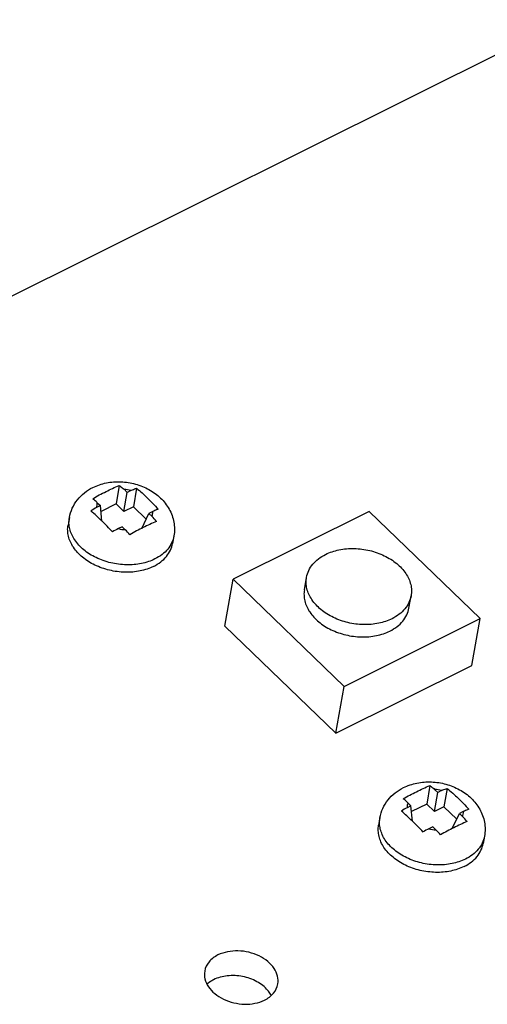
# Model space of a CAD drawing. Extents: x 0 to 297, y 0 to 210.
# Tile 4 of 24: x 21.87 to 28.47, y 13.84 to 27.76. Entities that reach past the tile are written whole.
import ezdxf

# ---------------------------------------------------------------- set-up
doc = ezdxf.new("R2010")
doc.units = 0
doc.header["$LTSCALE"] = 16.335
doc.layers.get('0').update_dxf_attribs({"linetype": 'CONTINUOUS'})
doc.layers.add('02___PRT_ALL_AXES', color=7, linetype='CONTINUOUS')

msp = doc.modelspace()

# ---------------------------------------------------------------- linework, layer by layer
at = {"color": 7, "linetype": 'CONTINUOUS'}
for p, q in [((20.502, 23.229), (29.589, 27.757)), ((23.273, 21.173), (23.228, 20.912)), ((23.338, 20.806), (23.384, 21.076)), ((23.34, 21.119), (23.384, 21.076)), ((23.438, 21.103), (23.384, 21.076)), ((23.517, 21.134), (23.473, 20.873)), ((23.006, 20.888), (22.952, 20.861)), ((22.962, 20.93), (23.006, 20.888)), ((23.029, 20.669), (23.006, 20.888)), ((23.228, 20.912), (23.015, 20.805)), ((23.228, 20.912), (23.338, 20.806)), ((23.473, 20.873), (23.338, 20.806)), ((23.654, 20.698), (23.473, 20.873)), ((23.591, 20.567), (23.692, 20.778)), ((23.746, 20.805), (23.692, 20.778)), ((23.692, 20.778), (23.736, 20.736)), ((26.806, 20.807), (24.883, 19.849)), ((28.374, 19.292), (26.806, 20.807)), ((23.314, 20.59), (23.26, 20.563)), ((23.314, 20.59), (23.358, 20.548)), ((24.045, 20.46), (24.045, 20.459)), ((24.767, 19.187), (24.883, 19.849)), ((24.883, 19.849), (26.45, 18.334)), ((25.889, 19.7), (25.92, 19.874)), ((27.367, 19.441), (27.397, 19.615)), ((26.45, 18.334), (28.374, 19.292)), ((28.258, 18.63), (28.374, 19.292)), ((24.767, 19.187), (26.334, 17.672)), ((26.334, 17.672), (28.258, 18.63)), ((26.334, 17.672), (26.45, 18.334)), ((27.662, 16.931), (27.618, 16.67)), ((27.729, 16.877), (27.773, 16.834)), ((27.828, 16.861), (27.773, 16.834)), ((27.907, 16.892), (27.862, 16.631)), ((27.728, 16.564), (27.773, 16.834)), ((27.396, 16.646), (27.342, 16.619)), ((27.352, 16.688), (27.396, 16.646)), ((27.418, 16.427), (27.396, 16.646)), ((27.618, 16.67), (27.404, 16.563)), ((27.618, 16.67), (27.728, 16.564)), ((27.862, 16.631), (27.728, 16.564)), ((28.043, 16.456), (27.862, 16.631)), ((28.135, 16.563), (28.081, 16.536)), ((27.98, 16.325), (28.081, 16.536)), ((28.081, 16.536), (28.125, 16.494)), ((27.704, 16.348), (27.649, 16.321)), ((27.704, 16.348), (27.748, 16.306)), ((28.435, 16.218), (28.435, 16.217))]:
    msp.add_line(p, q, dxfattribs=at)
for centre, radius, start, end in [((23.301, 20.556), 0.564, 75.877, 86.0022), ((23.153, 20.867), 0.201, 161.7128, 181.9166), ((23.223, 20.318), 0.607, 116.5075, 125.2891), ((23.546, 20.799), 0.201, 341.7128, 1.9166), ((23.317, 20.302), 0.603, 37.0528, 45.9838), ((23.674, 19.733), 0.928, 116.4948, 122.2768), ((23.398, 21.11), 0.564, 255.877, 266.0022), ((22.721, 19.888), 0.917, 40.0367, 45.9493), ((23.676, 20.524), 0.375, 349.6856, 350.0063), ((27.69, 16.314), 0.564, 75.877, 86.0022), ((27.612, 16.076), 0.607, 116.5075, 125.2891), ((27.542, 16.625), 0.201, 161.7128, 181.9166), ((27.935, 16.557), 0.201, 341.7128, 1.9166), ((27.706, 16.06), 0.603, 37.0528, 45.9838), ((28.063, 15.491), 0.928, 116.4948, 122.2768), ((27.787, 16.868), 0.564, 255.877, 266.0022), ((27.11, 15.646), 0.917, 40.0367, 45.9493), ((28.066, 16.282), 0.375, 349.6856, 350.0063)]:
    msp.add_arc(centre, radius, start, end, dxfattribs=at)
for points, knots in [([(22.9, 21.145), (22.96, 21.175), (23.09, 21.218), (23.297, 21.233), (23.503, 21.201), (23.696, 21.123), (23.835, 21.023), (23.925, 20.923), (23.98, 20.841), (24.021, 20.751), (24.047, 20.656), (24.056, 20.557), (24.051, 20.492), (24.045, 20.46)], [0, 0, 0, 0, 0.124735, 0.252233, 0.38108, 0.508915, 0.634095, 0.69581, 0.757032, 0.817937, 0.878676, 0.939348, 1, 1, 1, 1]), ([(23.086, 21.087), (23.117, 21.103), (23.178, 21.133), (23.241, 21.161), (23.273, 21.173)], [0, 0, 0, 0, 0.506718, 1, 1, 1, 1]), ([(23.273, 21.173), (23.279, 21.169), (23.302, 21.153), (23.324, 21.134), (23.34, 21.119)], [0, 0, 0, 0, 0.240873, 1, 1, 1, 1]), ([(22.568, 20.719), (22.576, 20.764), (22.604, 20.854), (22.677, 20.974), (22.778, 21.074), (22.857, 21.124), (22.9, 21.145)], [0, 0, 0, 0, 0.248799, 0.49786, 0.747844, 1, 1, 1, 1]), ([(22.898, 20.986), (22.928, 21.005), (22.99, 21.04), (23.054, 21.072), (23.086, 21.087)], [0, 0, 0, 0, 0.505899, 1, 1, 1, 1]), ([(23.438, 21.103), (23.445, 21.106), (23.47, 21.118), (23.497, 21.129), (23.517, 21.134)], [0, 0, 0, 0, 0.259596, 1, 1, 1, 1]), ([(23.517, 21.134), (23.544, 21.113), (23.597, 21.067), (23.673, 20.994), (23.75, 20.919), (23.8, 20.866), (23.823, 20.839)], [0, 0, 0, 0, 0.242824, 0.491776, 0.743116, 1, 1, 1, 1]), ([(22.962, 20.93), (22.957, 20.936), (22.936, 20.955), (22.914, 20.974), (22.898, 20.986)], [0, 0, 0, 0, 0.261448, 1, 1, 1, 1]), ([(23.179, 20.517), (23.154, 20.544), (23.103, 20.596), (23.026, 20.671), (22.95, 20.744), (22.899, 20.791), (22.873, 20.813)], [0, 0, 0, 0, 0.258384, 0.510097, 0.75888, 1, 1, 1, 1]), ([(23.823, 20.839), (23.817, 20.836), (23.791, 20.827), (23.765, 20.815), (23.746, 20.805)], [0, 0, 0, 0, 0.236988, 1, 1, 1, 1]), ([(23.777, 20.135), (23.717, 20.105), (23.619, 20.073), (23.481, 20.053), (23.335, 20.049), (23.152, 20.072), (22.979, 20.133), (22.854, 20.202), (22.746, 20.279), (22.658, 20.373), (22.599, 20.478), (22.571, 20.558), (22.56, 20.639), (22.563, 20.693), (22.568, 20.719)], [0, 0, 0, 0, 0.12628, 0.193313, 0.262125, 0.402069, 0.540315, 0.607093, 0.67144, 0.79109, 0.846559, 0.899388, 0.950231, 1, 1, 1, 1]), ([(23.798, 20.665), (23.767, 20.653), (23.705, 20.624), (23.644, 20.593), (23.613, 20.578)], [0, 0, 0, 0, 0.491645, 1, 1, 1, 1]), ([(23.613, 20.578), (23.581, 20.562), (23.517, 20.53), (23.454, 20.496), (23.423, 20.478)], [0, 0, 0, 0, 0.492984, 1, 1, 1, 1]), ([(24.045, 20.457), (24.039, 20.424), (24.017, 20.358), (23.959, 20.269), (23.878, 20.192), (23.812, 20.152), (23.777, 20.135)], [0, 0, 0, 0, 0.232428, 0.472972, 0.727721, 1, 1, 1, 1]), ([(25.92, 19.874), (25.926, 19.907), (25.947, 19.974), (26.005, 20.064), (26.087, 20.141), (26.153, 20.181), (26.188, 20.199)], [0, 0, 0, 0, 0.232453, 0.47294, 0.72765, 1, 1, 1, 1]), ([(26.188, 20.199), (26.248, 20.229), (26.381, 20.272), (26.595, 20.29), (26.813, 20.262), (26.987, 20.201), (27.111, 20.132), (27.219, 20.054), (27.307, 19.961), (27.366, 19.855), (27.394, 19.776), (27.406, 19.695), (27.402, 19.641), (27.397, 19.615)], [0, 0, 0, 0, 0.126341, 0.262045, 0.402058, 0.540326, 0.607097, 0.671429, 0.791054, 0.846518, 0.899353, 0.950209, 1, 1, 1, 1]), ([(27.129, 19.29), (27.069, 19.26), (26.936, 19.217), (26.723, 19.199), (26.504, 19.228), (26.331, 19.288), (26.206, 19.357), (26.098, 19.435), (26.01, 19.529), (25.951, 19.634), (25.923, 19.714), (25.912, 19.795), (25.915, 19.848), (25.92, 19.874)], [0, 0, 0, 0, 0.126341, 0.262045, 0.402058, 0.540326, 0.607097, 0.671429, 0.791054, 0.846518, 0.899353, 0.950209, 1, 1, 1, 1]), ([(25.889, 19.7), (25.885, 19.674), (25.881, 19.62), (25.893, 19.54), (25.92, 19.46), (25.98, 19.354), (26.068, 19.261), (26.175, 19.183), (26.3, 19.114), (26.474, 19.054), (26.692, 19.025), (26.905, 19.043), (27.039, 19.086), (27.098, 19.116)], [0, 0, 0, 0, 0.049791, 0.100647, 0.153482, 0.208946, 0.328571, 0.392903, 0.459674, 0.597942, 0.737955, 0.873659, 1, 1, 1, 1]), ([(27.397, 19.615), (27.392, 19.582), (27.37, 19.516), (27.312, 19.426), (27.23, 19.348), (27.164, 19.308), (27.129, 19.29)], [0, 0, 0, 0, 0.232453, 0.47294, 0.72765, 1, 1, 1, 1]), ([(27.098, 19.116), (27.134, 19.134), (27.2, 19.174), (27.282, 19.251), (27.34, 19.341), (27.361, 19.408), (27.367, 19.441)], [0, 0, 0, 0, 0.27235, 0.52706, 0.767547, 1, 1, 1, 1]), ([(27.289, 16.903), (27.349, 16.933), (27.48, 16.976), (27.686, 16.991), (27.892, 16.959), (28.085, 16.881), (28.224, 16.781), (28.314, 16.681), (28.369, 16.599), (28.411, 16.509), (28.437, 16.414), (28.446, 16.315), (28.44, 16.25), (28.435, 16.218)], [0, 0, 0, 0, 0.124735, 0.252233, 0.38108, 0.508915, 0.634095, 0.69581, 0.757032, 0.817937, 0.878676, 0.939348, 1, 1, 1, 1]), ([(26.957, 16.477), (26.965, 16.522), (26.993, 16.612), (27.067, 16.732), (27.167, 16.832), (27.247, 16.882), (27.289, 16.903)], [0, 0, 0, 0, 0.248799, 0.49786, 0.747844, 1, 1, 1, 1]), ([(27.287, 16.744), (27.318, 16.763), (27.38, 16.798), (27.443, 16.83), (27.475, 16.845)], [0, 0, 0, 0, 0.505899, 1, 1, 1, 1]), ([(27.475, 16.845), (27.506, 16.861), (27.568, 16.891), (27.631, 16.919), (27.662, 16.931)], [0, 0, 0, 0, 0.506718, 1, 1, 1, 1]), ([(27.662, 16.931), (27.668, 16.927), (27.692, 16.911), (27.714, 16.892), (27.729, 16.877)], [0, 0, 0, 0, 0.240873, 1, 1, 1, 1]), ([(27.828, 16.861), (27.834, 16.864), (27.86, 16.876), (27.886, 16.887), (27.907, 16.892)], [0, 0, 0, 0, 0.259596, 1, 1, 1, 1]), ([(27.907, 16.892), (27.934, 16.871), (27.986, 16.825), (28.062, 16.752), (28.139, 16.677), (28.189, 16.624), (28.213, 16.597)], [0, 0, 0, 0, 0.242824, 0.491776, 0.743116, 1, 1, 1, 1]), ([(27.352, 16.688), (27.346, 16.694), (27.326, 16.713), (27.304, 16.732), (27.287, 16.744)], [0, 0, 0, 0, 0.261448, 1, 1, 1, 1]), ([(27.568, 16.275), (27.543, 16.302), (27.493, 16.354), (27.415, 16.429), (27.34, 16.502), (27.288, 16.549), (27.262, 16.571)], [0, 0, 0, 0, 0.258384, 0.510097, 0.75888, 1, 1, 1, 1]), ([(28.213, 16.597), (28.206, 16.594), (28.18, 16.585), (28.155, 16.573), (28.135, 16.563)], [0, 0, 0, 0, 0.236988, 1, 1, 1, 1]), ([(28.166, 15.893), (28.106, 15.863), (28.008, 15.831), (27.871, 15.811), (27.725, 15.806), (27.542, 15.83), (27.368, 15.891), (27.243, 15.96), (27.136, 16.037), (27.047, 16.131), (26.988, 16.236), (26.96, 16.316), (26.949, 16.397), (26.953, 16.451), (26.957, 16.477)], [0, 0, 0, 0, 0.12628, 0.193313, 0.262125, 0.402069, 0.540315, 0.607093, 0.67144, 0.79109, 0.846559, 0.899388, 0.950231, 1, 1, 1, 1]), ([(28.188, 16.423), (28.157, 16.411), (28.095, 16.382), (28.033, 16.351), (28.002, 16.336)], [0, 0, 0, 0, 0.491645, 1, 1, 1, 1]), ([(28.002, 16.336), (27.971, 16.32), (27.907, 16.288), (27.844, 16.254), (27.812, 16.236)], [0, 0, 0, 0, 0.492984, 1, 1, 1, 1]), ([(28.434, 16.215), (28.428, 16.182), (28.407, 16.116), (28.348, 16.027), (28.267, 15.95), (28.201, 15.91), (28.166, 15.893)], [0, 0, 0, 0, 0.232428, 0.472972, 0.727721, 1, 1, 1, 1]), ([(24.668, 14.537), (24.62, 14.513), (24.536, 14.452), (24.488, 14.356), (24.48, 14.309)], [0, 0, 0, 0, 0.527888, 1, 1, 1, 1]), ([(25.514, 14.128), (25.521, 14.164), (25.517, 14.244), (25.465, 14.355), (25.372, 14.453), (25.206, 14.557), (24.958, 14.615), (24.754, 14.579), (24.668, 14.537)], [0, 0, 0, 0, 0.100582, 0.208951, 0.329124, 0.460594, 0.738606, 1, 1, 1, 1]), ([(24.48, 14.309), (24.474, 14.273), (24.477, 14.193), (24.53, 14.081), (24.622, 13.984), (24.789, 13.88), (25.036, 13.822), (25.24, 13.857), (25.327, 13.9)], [0, 0, 0, 0, 0.100582, 0.208951, 0.329124, 0.460594, 0.738606, 1, 1, 1, 1]), ([(25.372, 14.037), (25.33, 14.087), (25.218, 14.173), (25.018, 14.242), (24.805, 14.254), (24.667, 14.218), (24.607, 14.188)], [0, 0, 0, 0, 0.237405, 0.49706, 0.758339, 1, 1, 1, 1]), ([(24.607, 14.188), (24.598, 14.184), (24.564, 14.165), (24.533, 14.143), (24.512, 14.124)], [0, 0, 0, 0, 0.258531, 1, 1, 1, 1]), ([(25.327, 13.9), (25.374, 13.924), (25.459, 13.985), (25.506, 14.081), (25.514, 14.128)], [0, 0, 0, 0, 0.527888, 1, 1, 1, 1]), ([(25.421, 13.965), (25.418, 13.971), (25.404, 13.997), (25.386, 14.02), (25.372, 14.037)], [0, 0, 0, 0, 0.243477, 1, 1, 1, 1])]:
    msp.add_open_spline(points, degree=3, knots=knots, dxfattribs=at)
at = {"layer": '02___PRT_ALL_AXES', "color": 7, "linetype": 'CONTINUOUS'}
for p, q in [((22.568, 20.719), (22.549, 20.614)), ((24.045, 20.46), (24.027, 20.355)), ((26.957, 16.477), (26.939, 16.372)), ((28.435, 16.218), (28.416, 16.113))]:
    msp.add_line(p, q, dxfattribs=at)
for points, knots in [([(23.758, 20.03), (23.699, 20), (23.6, 19.968), (23.463, 19.948), (23.317, 19.944), (23.134, 19.968), (22.96, 20.028), (22.836, 20.097), (22.728, 20.175), (22.64, 20.268), (22.58, 20.374), (22.553, 20.454), (22.541, 20.535), (22.545, 20.588), (22.549, 20.614)], [0, 0, 0, 0, 0.126314, 0.193368, 0.262203, 0.402186, 0.540424, 0.60718, 0.6715, 0.791098, 0.846551, 0.899374, 0.95022, 1, 1, 1, 1]), ([(23.758, 20.03), (23.794, 20.048), (23.86, 20.088), (23.942, 20.166), (24, 20.255), (24.021, 20.322), (24.027, 20.355)], [0, 0, 0, 0, 0.27235, 0.52706, 0.767547, 1, 1, 1, 1]), ([(28.148, 15.788), (28.088, 15.758), (27.99, 15.726), (27.852, 15.706), (27.706, 15.702), (27.523, 15.726), (27.35, 15.786), (27.225, 15.855), (27.117, 15.933), (27.029, 16.026), (26.97, 16.132), (26.942, 16.212), (26.931, 16.293), (26.934, 16.346), (26.939, 16.372)], [0, 0, 0, 0, 0.126314, 0.193368, 0.262203, 0.402186, 0.540424, 0.60718, 0.6715, 0.791098, 0.846551, 0.899374, 0.95022, 1, 1, 1, 1]), ([(28.148, 15.788), (28.183, 15.806), (28.249, 15.846), (28.331, 15.924), (28.389, 16.013), (28.41, 16.08), (28.416, 16.113)], [0, 0, 0, 0, 0.27235, 0.52706, 0.767547, 1, 1, 1, 1])]:
    msp.add_open_spline(points, degree=3, knots=knots, dxfattribs=at)

doc.saveas('drawing.dxf')
